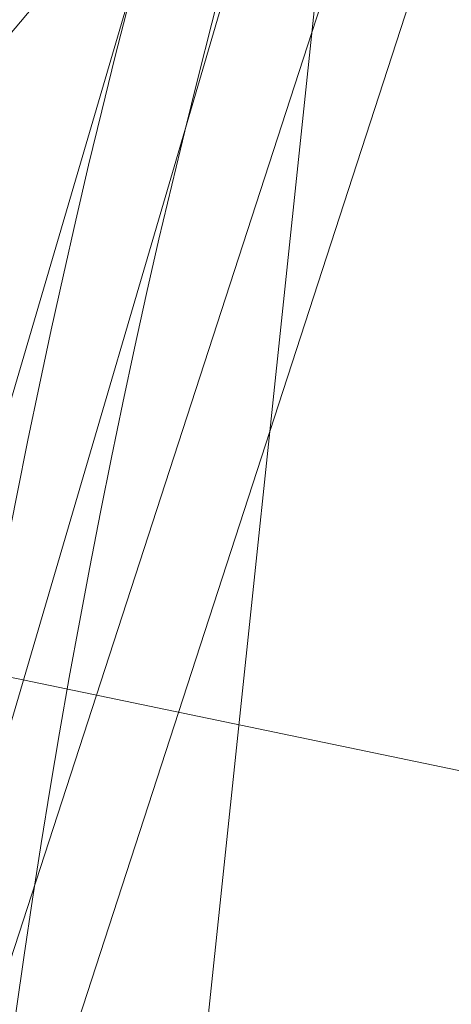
# Model space of a CAD drawing. Header units: millimetres. Extents: x -71 to 71, y -145 to 145.
# Tile 189 of 256: x -59.83 to -56.93, y 8.5 to 15.13. Entities that reach past the tile are written whole.
import ezdxf

# ---------------------------------------------------------------- set-up
doc = ezdxf.new("R2010")
doc.units = ezdxf.units.MM
doc.layers.add('1', color=7, linetype='CONTINUOUS')

msp = doc.modelspace()

# ---------------------------------------------------------------- linework, layer by layer
at = {"layer": '1', "color": 163, "linetype": 'Continuous', "lineweight": 13, "extrusion": (-5.23961e-15, 1.15648e-14, -1)}
msp.add_circle((0, 0, 144.0046), 61.0181, dxfattribs=at)
at = {"layer": '1', "color": 163, "linetype": 'Continuous', "lineweight": 13}
msp.add_circle((0, 0, -145), 60.4434, dxfattribs=at)
msp.add_arc((0, 0, -142.5051), 63.5638, 137.72131, 170.379145, dxfattribs=at)
for points in [[(24.5845, 55.2178, -145), (-60.1123, -6.3181, -145), (-57.4851, 18.678, -145)], [(24.5845, 55.2178, -145), (-35.5277, -48.8997, -145), (-52.3455, -30.2217, -145), (-60.1123, -6.3181, -145)], [(-60.6838, 6.3781, -144.0046), (-52.8432, 30.509, -144.0046), (-52.3455, 30.2217, -145), (-60.1123, 6.3181, -145)], [(-48.8398, 28.1976, -124.3698), (-63.9397, 25.3523, -124.586), (-62.9979, 11.3444, -124.518)], [(-62.9979, 11.3444, -124.518), (-55.5385, 9.7929, -124.3698), (-48.8398, 28.1976, -124.3698)], [(-62.6698, 10.6233, -142.5051), (-57.8196, 26.4053, -142.5051), (-56.9481, 26.0073, -142.6799)], [(-56.9481, 26.0073, -142.6799), (-61.9684, 8.9097, -142.6799), (-62.6698, 10.6233, -142.5051)], [(-61.9684, 8.9097, -142.6799), (-56.9481, 26.0073, -142.6799), (-56.0656, 25.6043, -143.2514), (-61.0081, 8.7716, -143.2514)], [(-60.397, 8.6838, -144.0046), (-61.0081, 8.7716, -143.2514), (-56.0656, 25.6043, -143.2514), (-55.504, 25.3478, -144.0046)], [(-64.1272, 24.3255, -142.4043), (-59.5749, 22.1627, -142.5051), (-62.6698, 10.6233, -142.5051)], [(-55.5385, 9.7929, -124.3698), (-62.9979, 11.3444, -124.518), (-62.4157, 2.6859, -124.4759)], [(-55.5385, -9.7929, -124.3698), (-55.5385, 9.7929, -124.3698), (-62.4157, 2.6859, -124.4759)]]:
    msp.add_3dface(points, dxfattribs=at)

doc.saveas('drawing.dxf')
